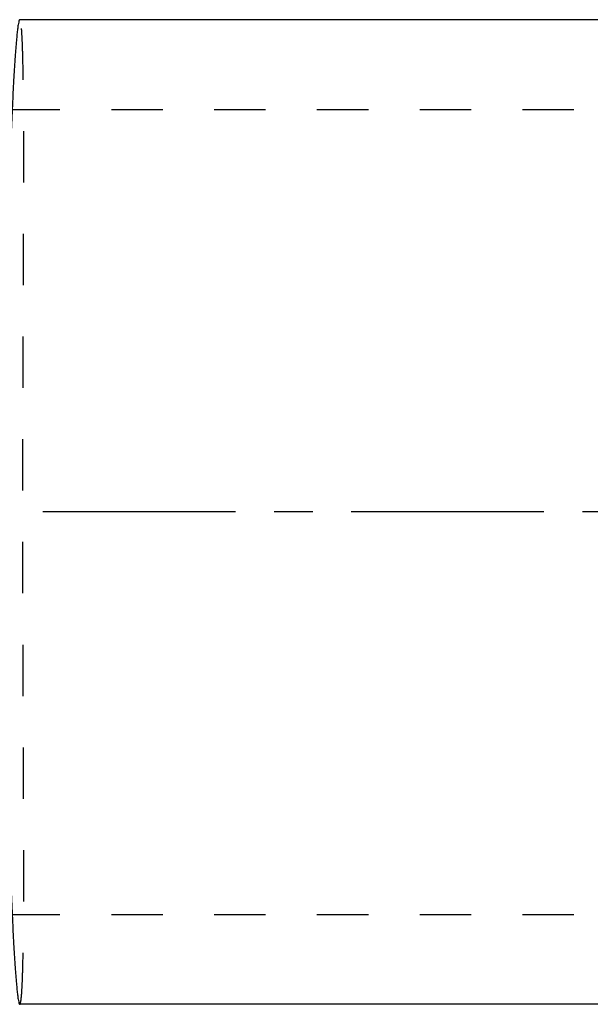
# Model space of a CAD drawing. Header units: millimetres. Extents: x 368 to 631, y 416 to 589.
# Tile 2 of 9: x 487 to 559, y 433 to 558. Entities that reach past the tile are written whole.
import ezdxf

# ---------------------------------------------------------------- set-up
doc = ezdxf.new("R2010")
doc.units = ezdxf.units.MM
doc.header["$LTSCALE"] = 65.185185
doc.linetypes.add('CENTER', pattern=[0.6, 0.375, -0.075, 0.075, -0.075])
doc.linetypes.add('HIDDEN', pattern=[0.2, 0.1, -0.1])
for name, color, linetype in [('FASEN', 7, 'CONTINUOUS'), ('FLAECHEN', 7, 'CONTINUOUS'), ('KONST.EL_MIT_GEO', 7, 'CONTINUOUS'), ('L1', 7, 'CONTINUOUS')]:
    doc.layers.add(name, color=color, linetype=linetype)

msp = doc.modelspace()

# ---------------------------------------------------------------- linework, layer by layer
at = {"layer": 'FASEN', "color": 7, "linetype": 'Continuous'}
for p, q in [((605.87, 558.3), (486.78, 558.3)), ((605.87, 433.3), (486.78, 433.3))]:
    msp.add_line(p, q, dxfattribs=at)
at = {"layer": 'FLAECHEN', "color": 8, "linetype": 'HIDDEN'}
for p, q in [((472.32, 546.9), (609.8, 546.9)), ((472.32, 444.7), (609.8, 444.7))]:
    msp.add_line(p, q, dxfattribs=at)
at = {"layer": 'FLAECHEN', "color": 7, "linetype": 'Continuous'}
msp.add_line((605.87, 433.3), (486.78, 433.3), dxfattribs=at)
at = {"layer": 'KONST.EL_MIT_GEO', "color": 7, "linetype": 'Continuous'}
msp.add_open_spline([(486.78, 558.3), (486.75, 558.3), (486.69, 558.17), (486.63, 557.97), (486.56, 557.58), (486.49, 557.07), (486.42, 556.41), (486.31, 555.24), (486.17, 553.42), (486.01, 550.83), (485.85, 547.72), (485.69, 544.1), (485.54, 540.01), (485.4, 535.49), (485.23, 528.72), (485.05, 519.54), (484.92, 507.91), (484.88, 495.8), (484.92, 483.69), (485.05, 472.06), (485.23, 462.88), (485.4, 456.12), (485.54, 451.59), (485.69, 447.5), (485.85, 443.88), (486.01, 440.77), (486.17, 438.18), (486.31, 436.36), (486.42, 435.19), (486.49, 434.53), (486.56, 434.02), (486.63, 433.63), (486.69, 433.43), (486.75, 433.3), (486.78, 433.3)], degree=3, knots=[0, 0, 0, 0, 0.00079, 0.002646, 0.005654, 0.009824, 0.015152, 0.021631, 0.037989, 0.058765, 0.08378, 0.112814, 0.145606, 0.181853, 0.221217, 0.307773, 0.401932, 0.499988, 0.598045, 0.692205, 0.778763, 0.818129, 0.854378, 0.88717, 0.916207, 0.941224, 0.962003, 0.978364, 0.984845, 0.990174, 0.994345, 0.997353, 0.99921, 1, 1, 1, 1], dxfattribs=at)
at = {"layer": 'KONST.EL_MIT_GEO', "color": 8, "linetype": 'HIDDEN'}
for points, knots in [([(486.83, 558.25), (486.83, 558.26), (486.81, 558.28), (486.79, 558.3), (486.78, 558.3)], [0, 0, 0, 0, 0.344061, 1, 1, 1, 1]), ([(486.83, 433.35), (486.86, 433.41), (486.9, 433.58), (486.95, 433.91), (487, 434.38), (487.07, 435.28), (487.13, 436.74), (487.19, 438.9), (487.24, 441.57), (487.27, 444.74), (487.28, 448.38), (487.29, 454.07), (487.26, 462.09), (487.22, 472.59), (487.18, 483.97), (487.17, 495.8), (487.18, 507.63), (487.22, 519.02), (487.26, 529.51), (487.29, 537.53), (487.28, 543.23), (487.27, 546.86), (487.24, 550.03), (487.19, 552.7), (487.13, 554.86), (487.07, 556.32), (487, 557.22), (486.95, 557.69), (486.9, 558.02), (486.86, 558.19), (486.83, 558.25)], [0, 0, 0, 0, 0.001571, 0.004233, 0.008001, 0.012873, 0.025896, 0.043206, 0.064663, 0.090089, 0.119275, 0.151974, 0.226762, 0.311828, 0.404073, 0.500013, 0.595953, 0.688196, 0.773261, 0.848044, 0.880742, 0.909925, 0.935349, 0.956802, 0.974109, 0.987129, 0.992, 0.995768, 0.998429, 1, 1, 1, 1]), ([(486.78, 433.3), (486.79, 433.3), (486.81, 433.32), (486.83, 433.34), (486.83, 433.35)], [0, 0, 0, 0, 0.655941, 1, 1, 1, 1])]:
    msp.add_open_spline(points, degree=3, knots=knots, dxfattribs=at)
at = {"layer": 'L1', "color": 2, "linetype": 'CENTER'}
msp.add_line((631.48, 495.8), (368.22, 495.8), dxfattribs=at)

doc.saveas('drawing.dxf')
